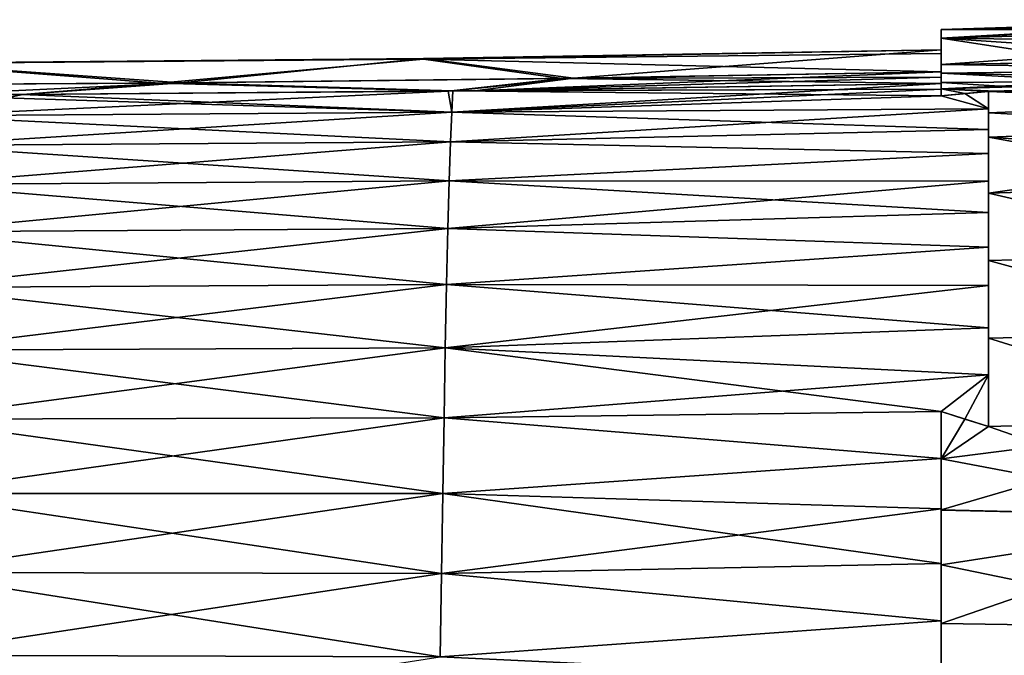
# Model space of a CAD drawing. Header units: metres. Extents: x -155 to 33, y -152 to 27.
# Tile 38 of 133: x -60 to -44, y -97 to -87. Entities that reach past the tile are written whole.
import ezdxf

# ---------------------------------------------------------------- set-up
doc = ezdxf.new("R2010")
doc.units = ezdxf.units.M
doc.layers.add('solid_12_401_042_XXX', color=7, linetype='CONTINUOUS')

msp = doc.modelspace()

# ---------------------------------------------------------------- linework, layer by layer
at = {"layer": 'solid_12_401_042_XXX'}
for points in [[(-45.270721, -86.853935, 3.018853), (-40.195923, -86.594872, 1.512381), (-40.196693, -86.554779, 0.001751)], [(-45.270721, -86.711418, 0.001744), (-40.196693, -86.554779, 0.001751), (-40.195919, -86.594872, -1.50888)], [(-45.270721, -86.711418, 0.001744), (-45.270721, -86.853935, 3.018853), (-40.196693, -86.554779, 0.001751)], [(-45.270721, -86.853935, 3.018853), (-40.193623, -86.715088, 3.019052), (-40.195923, -86.594872, 1.512381)], [(-45.270721, -86.711418, 0.001744), (-40.195919, -86.594872, -1.50888), (-40.193611, -86.715088, -3.015551)], [(-45.270721, -86.853935, -3.015363), (-45.270721, -86.711418, 0.001744), (-40.193611, -86.715088, -3.015551)], [(-45.270721, -87.042862, 2.006352), (-45.270721, -86.853935, 3.018853), (-45.270721, -86.711418, 0.001744)], [(-45.270721, -87.043152, -2.009432), (-45.270721, -86.711418, 0.001744), (-45.270721, -86.853935, -3.015363)], [(-45.270721, -87.043152, -2.009432), (-45.270721, -86.998878, 0.096532), (-45.270721, -86.711418, 0.001744)], [(-45.270721, -87.042862, 2.006352), (-45.270721, -86.711418, 0.001744), (-45.270721, -86.998878, 0.096532)], [(-45.270721, -86.853935, 3.018853), (-40.1898, -86.91507, 4.517069), (-40.193623, -86.715088, 3.019052)], [(-45.270721, -86.853935, -3.015363), (-40.193611, -86.715088, -3.015551), (-40.189781, -86.91507, -4.513569)], [(-45.270721, -86.853935, 3.018853), (-45.270721, -87.278671, 6.001727), (-40.1898, -86.91507, 4.517069)], [(-45.270721, -87.101006, 3.054405), (-45.270721, -87.278671, 6.001727), (-45.270721, -86.853935, 3.018853)], [(-45.270721, -86.853935, -3.015363), (-42.765694, -87.24012, -5.997636), (-45.270721, -87.278671, -5.998235)], [(-45.270721, -87.094788, -2.956547), (-45.270721, -86.853935, -3.015363), (-45.270721, -87.278671, -5.998235)], [(-45.270721, -86.853935, -3.015363), (-40.184429, -87.194145, -5.998249), (-42.765694, -87.24012, -5.997636)], [(-45.270721, -86.853935, -3.015363), (-40.189781, -86.91507, -4.513569), (-40.184429, -87.194145, -5.998249)], [(-45.270721, -87.042862, 2.006352), (-45.270721, -87.101006, 3.054405), (-45.270721, -86.853935, 3.018853)], [(-45.270721, -87.094788, -2.956547), (-45.270721, -87.043152, -2.009432), (-45.270721, -86.853935, -3.015363)], [(-40.1898, -86.91507, 4.517069), (-45.270721, -87.278671, 6.001727), (-42.770588, -87.240204, 6.001126)], [(-53.620007, -87.182251, -1.939164), (-53.619469, -87.191505, 2.152524), (-45.270721, -87.043152, -2.009432)], [(-51.199177, -87.500435, -6.002367), (-53.620007, -87.182251, -1.939164), (-45.270721, -87.043152, -2.009432)], [(-53.619469, -87.191505, 2.152524), (-45.270721, -87.042862, 2.006352), (-45.270721, -87.043152, -2.009432)], [(-53.619469, -87.191505, 2.152524), (-45.270721, -87.101006, 3.054405), (-45.270721, -87.042862, 2.006352)], [(-53.619469, -87.191505, 2.152524), (-45.270721, -87.394356, 6.002871), (-45.270721, -87.101006, 3.054405)], [(-51.199177, -87.500435, -6.002367), (-45.270721, -87.043152, -2.009432), (-45.270721, -87.394386, -5.999671)], [(-45.270721, -87.042862, 2.006352), (-45.270721, -86.998878, 0.096532), (-45.270721, -87.043152, -2.009432)], [(-45.270721, -87.394386, -5.999671), (-45.270721, -87.043152, -2.009432), (-45.270721, -87.094788, -2.956547)], [(-45.270721, -87.394386, -5.999671), (-45.270721, -87.094788, -2.956547), (-45.270721, -87.278671, -5.998235)], [(-45.270721, -87.101006, 3.054405), (-45.270721, -87.394356, 6.002871), (-45.270721, -87.278671, 6.001727)], [(-61.984898, -87.262993, 2.136498), (-64.842308, -87.616272, 6.001884), (-57.87571, -87.57859, 6.002429)], [(-57.525517, -87.575531, -5.999144), (-64.29364, -87.61515, -6.000676), (-61.984631, -87.254745, -1.947208)], [(-53.619469, -87.191505, 2.152524), (-61.984898, -87.262993, 2.136498), (-57.87571, -87.57859, 6.002429)], [(-61.984631, -87.254745, -1.947208), (-61.984898, -87.262993, 2.136498), (-53.619469, -87.191505, 2.152524)], [(-53.620007, -87.182251, -1.939164), (-61.984631, -87.254745, -1.947208), (-53.619469, -87.191505, 2.152524)], [(-57.525517, -87.575531, -5.999144), (-61.984631, -87.254745, -1.947208), (-53.620007, -87.182251, -1.939164)], [(-53.619469, -87.191505, 2.152524), (-57.87571, -87.57859, 6.002429), (-51.383881, -87.50325, 6.006346)], [(-51.199177, -87.500435, -6.002367), (-57.525517, -87.575531, -5.999144), (-53.620007, -87.182251, -1.939164)], [(-53.619469, -87.191505, 2.152524), (-51.383881, -87.50325, 6.006346), (-45.270721, -87.394356, 6.002871)], [(-45.270721, -87.278671, 6.001727), (-40.19241, -87.354912, 6.700161), (-40.184452, -87.19413, 6.001693)], [(-42.770588, -87.240204, 6.001126), (-45.270721, -87.278671, 6.001727), (-40.184452, -87.19413, 6.001693)], [(-42.765694, -87.24012, -5.997636), (-40.192387, -87.354919, -6.696683), (-45.270721, -87.278671, -5.998235)], [(-45.270721, -87.278671, 6.001727), (-45.270721, -87.415573, 6.67016), (-40.19241, -87.354912, 6.700161)], [(-45.270721, -87.481796, 6.597416), (-45.270721, -87.415573, 6.67016), (-45.270721, -87.278671, 6.001727)], [(-45.270721, -87.394356, 6.002871), (-45.270721, -87.481796, 6.597416), (-45.270721, -87.278671, 6.001727)], [(-40.192387, -87.354919, -6.696683), (-45.270721, -87.415573, -6.666672), (-45.270721, -87.278671, -5.998235)], [(-45.270721, -87.394386, -5.999671), (-45.270721, -87.278671, -5.998235), (-45.270721, -87.415573, -6.666672)], [(-52.788292, -87.700134, -7.134272), (-45.270721, -87.394386, -5.999671), (-45.270721, -87.481812, -6.594066)], [(-52.788292, -87.700134, -7.134272), (-51.199177, -87.500435, -6.002367), (-45.270721, -87.394386, -5.999671)], [(-51.383881, -87.50325, 6.006346), (-45.270721, -87.481796, 6.597416), (-45.270721, -87.394356, 6.002871)], [(-45.270721, -87.415573, 6.67016), (-42.722515, -87.550415, 7.34185), (-40.19241, -87.354912, 6.700161)], [(-40.192387, -87.354919, -6.696683), (-40.199894, -87.529572, -7.367564), (-45.270721, -87.415573, -6.666672)], [(-45.270721, -87.481812, -6.594066), (-45.270721, -87.394386, -5.999671), (-45.270721, -87.415573, -6.666672)], [(-45.270721, -87.415573, -6.666672), (-40.199894, -87.529572, -7.367564), (-42.721012, -87.550423, -7.338407)], [(-45.270721, -87.415573, -6.666672), (-42.721012, -87.550423, -7.338407), (-45.270721, -87.566208, -7.309915)], [(-45.270721, -87.582001, -7.176249), (-45.270721, -87.415573, -6.666672), (-45.270721, -87.566208, -7.309915)], [(-45.270721, -87.415573, 6.67016), (-45.270721, -87.566208, 7.313396), (-42.722515, -87.550415, 7.34185)], [(-45.270721, -87.582001, 7.179684), (-45.270721, -87.566208, 7.313396), (-45.270721, -87.415573, 6.67016)], [(-45.270721, -87.481796, 6.597416), (-45.270721, -87.582001, 7.179684), (-45.270721, -87.415573, 6.67016)], [(-45.270721, -87.582001, -7.176249), (-45.270721, -87.481812, -6.594066), (-45.270721, -87.415573, -6.666672)], [(-57.87571, -87.57859, 6.002429), (-64.842308, -87.616272, 6.001884), (-60.077213, -87.763802, 7.08434)], [(-61.740128, -87.771355, -7.068495), (-64.29364, -87.61515, -6.000676), (-57.525517, -87.575531, -5.999144)], [(-60.08831, -87.763817, -7.081084), (-61.740128, -87.771355, -7.068495), (-57.525517, -87.575531, -5.999144)], [(-53.144325, -87.704422, -7.131885), (-60.08831, -87.763817, -7.081084), (-57.525517, -87.575531, -5.999144)], [(-57.87571, -87.57859, 6.002429), (-60.077213, -87.763802, 7.08434), (-53.222431, -87.705391, 7.134537)], [(-51.383881, -87.50325, 6.006346), (-57.87571, -87.57859, 6.002429), (-53.222431, -87.705391, 7.134537)], [(-53.144325, -87.704422, -7.131885), (-57.525517, -87.575531, -5.999144), (-51.199177, -87.500435, -6.002367)], [(-51.383881, -87.50325, 6.006346), (-53.222431, -87.705391, 7.134537), (-45.270721, -87.582001, 7.179684)], [(-53.161308, -88.044647, 8.61737), (-45.270721, -87.582001, 7.179684), (-53.222431, -87.705391, 7.134537)], [(-53.161308, -88.044647, 8.61737), (-45.270721, -87.676704, 7.651789), (-45.270721, -87.582001, 7.179684)], [(-52.788292, -87.700134, -7.134272), (-53.144325, -87.704422, -7.131885), (-51.199177, -87.500435, -6.002367)], [(-52.788292, -87.700134, -7.134272), (-45.270721, -87.481812, -6.594066), (-45.270721, -87.582001, -7.176249)], [(-52.788292, -87.700134, -7.134272), (-45.270721, -87.582001, -7.176249), (-45.270721, -87.676674, -7.648219)], [(-51.383881, -87.50325, 6.006346), (-45.270721, -87.582001, 7.179684), (-45.270721, -87.481796, 6.597416)], [(-45.270721, -87.671013, 7.716208), (-40.199921, -87.529633, 7.371356), (-42.722515, -87.550415, 7.34185)], [(-45.270721, -87.671013, 7.716208), (-44.506893, -87.714355, 7.890109), (-40.199921, -87.529633, 7.371356)], [(-45.270721, -87.671013, 7.716208), (-42.722515, -87.550415, 7.34185), (-45.270721, -87.566208, 7.313396)], [(-45.270721, -87.566208, -7.309915), (-42.721012, -87.550423, -7.338407), (-40.212624, -87.885231, -8.530563)], [(-45.270721, -87.670982, -7.712616), (-45.270721, -87.566208, -7.309915), (-40.212624, -87.885231, -8.530563)], [(-45.270721, -87.676674, -7.648219), (-45.270721, -87.566208, -7.309915), (-45.270721, -87.670982, -7.712616)], [(-45.270721, -87.676674, -7.648219), (-45.270721, -87.582001, -7.176249), (-45.270721, -87.566208, -7.309915)], [(-45.270721, -87.676704, 7.651789), (-45.270721, -87.671013, 7.716208), (-45.270721, -87.566208, 7.313396)], [(-45.270721, -87.582001, 7.179684), (-45.270721, -87.676704, 7.651789), (-45.270721, -87.566208, 7.313396)], [(-44.506893, -87.714355, 7.890109), (-40.212654, -87.885292, 8.534245), (-40.199921, -87.529633, 7.371356)], [(-64.842308, -87.616272, 6.001884), (-61.761951, -87.771484, 7.071499), (-60.077213, -87.763802, 7.08434)], [(-60.077213, -87.763802, 7.08434), (-61.761951, -87.771484, 7.071499), (-61.755249, -88.107498, 8.541633)], [(-53.161327, -88.044693, -8.614122), (-61.755253, -88.107544, -8.538414), (-61.740128, -87.771355, -7.068495)], [(-53.222431, -87.705391, 7.134537), (-60.077213, -87.763802, 7.08434), (-61.755249, -88.107498, 8.541633)], [(-53.161308, -88.044647, 8.61737), (-53.222431, -87.705391, 7.134537), (-61.755249, -88.107498, 8.541633)], [(-53.161327, -88.044693, -8.614122), (-61.740128, -87.771355, -7.068495), (-60.08831, -87.763817, -7.081084)], [(-53.161327, -88.044693, -8.614122), (-60.08831, -87.763817, -7.081084), (-53.144325, -87.704422, -7.131885)], [(-53.161327, -88.044693, -8.614122), (-53.144325, -87.704422, -7.131885), (-45.270721, -87.780914, -8.104621)], [(-53.161308, -88.044647, 8.61737), (-45.270721, -87.780975, 8.108317), (-45.270721, -87.676704, 7.651789)], [(-53.144325, -87.704422, -7.131885), (-45.270721, -87.676674, -7.648219), (-45.270721, -87.780914, -8.104621)], [(-52.788292, -87.700134, -7.134272), (-45.270721, -87.676674, -7.648219), (-53.144325, -87.704422, -7.131885)], [(-44.506893, -87.714302, -7.886438), (-45.270721, -87.670982, -7.712616), (-40.212624, -87.885231, -8.530563)], [(-44.890388, -87.746117, -7.991967), (-45.270721, -87.780914, -8.104621), (-45.270721, -87.670982, -7.712616)], [(-45.270721, -87.676674, -7.648219), (-45.270721, -87.670982, -7.712616), (-45.270721, -87.780914, -8.104621)], [(-44.506893, -87.714302, -7.886438), (-44.890388, -87.746117, -7.991967), (-45.270721, -87.670982, -7.712616)], [(-45.270721, -87.671013, 7.716208), (-44.890388, -87.746178, 7.995649), (-44.506893, -87.714355, 7.890109)], [(-45.270721, -87.671013, 7.716208), (-45.270721, -87.780975, 8.108317), (-44.890388, -87.746178, 7.995649)], [(-45.270721, -87.676704, 7.651789), (-45.270721, -87.780975, 8.108317), (-45.270721, -87.671013, 7.716208)], [(-45.270721, -87.780975, 8.108317), (-44.506893, -87.714355, 7.890109), (-44.890388, -87.746178, 7.995649)], [(-44.506893, -87.993507, 8.945693), (-44.506893, -87.714355, 7.890109), (-45.270721, -87.780975, 8.108317)], [(-44.506893, -87.993477, -8.942162), (-45.270721, -87.780914, -8.104621), (-44.890388, -87.746117, -7.991967)], [(-44.506893, -87.993477, -8.942162), (-44.890388, -87.746117, -7.991967), (-44.506893, -87.714302, -7.886438)], [(-44.506893, -88.05954, -8.976668), (-44.506893, -87.714302, -7.886438), (-40.212624, -87.885231, -8.530563)], [(-44.506893, -87.993477, -8.942162), (-44.506893, -87.714302, -7.886438), (-44.506893, -88.05954, -8.976668)], [(-44.506893, -87.714355, 7.890109), (-44.506893, -88.059731, 8.980657), (-40.212654, -87.885292, 8.534245)], [(-44.506893, -87.993507, 8.945693), (-44.506893, -88.059731, 8.980657), (-44.506893, -87.714355, 7.890109)], [(-44.506893, -87.993477, -8.942162), (-53.161327, -88.044693, -8.614122), (-45.270721, -87.780914, -8.104621)], [(-44.506893, -87.993507, 8.945693), (-45.270721, -87.780975, 8.108317), (-53.161308, -88.044647, 8.61737)], [(-44.506893, -88.05954, -8.976668), (-40.212624, -87.885231, -8.530563), (-40.224316, -88.290573, -9.626566)], [(-44.506893, -88.059731, 8.980657), (-40.224346, -88.290611, 9.630164), (-40.212654, -87.885292, 8.534245)], [(-53.161308, -88.044647, 8.61737), (-61.755249, -88.107498, 8.541633), (-61.783737, -88.586418, 9.971147)], [(-53.182178, -88.525879, 10.057754), (-53.161308, -88.044647, 8.61737), (-61.783737, -88.586418, 9.971147)], [(-53.161327, -88.044693, -8.614122), (-53.18219, -88.525932, -10.054484), (-61.755253, -88.107544, -8.538414)], [(-44.506893, -88.327553, -9.938228), (-53.18219, -88.525932, -10.054484), (-53.161327, -88.044693, -8.614122)], [(-44.506893, -87.993507, 8.945693), (-53.161308, -88.044647, 8.61737), (-53.182178, -88.525879, 10.057754)], [(-44.506893, -88.327538, 9.941632), (-44.506893, -87.993507, 8.945693), (-53.182178, -88.525879, 10.057754)], [(-44.506893, -87.993477, -8.942162), (-44.506893, -88.327553, -9.938228), (-53.161327, -88.044693, -8.614122)], [(-44.506893, -87.993477, -8.942162), (-44.506893, -88.05954, -8.976668), (-44.506893, -88.327553, -9.938228)], [(-44.506893, -88.327538, 9.941632), (-44.506893, -88.059731, 8.980657), (-44.506893, -87.993507, 8.945693)], [(-44.506893, -88.44783, -10.001269), (-44.506893, -88.05954, -8.976668), (-40.224316, -88.290573, -9.626566)], [(-44.506893, -88.327553, -9.938228), (-44.506893, -88.05954, -8.976668), (-44.506893, -88.44783, -10.001269)], [(-44.506893, -88.059731, 8.980657), (-44.506893, -88.448128, 10.00547), (-40.224346, -88.290611, 9.630164)], [(-44.506893, -88.327538, 9.941632), (-44.506893, -88.448128, 10.00547), (-44.506893, -88.059731, 8.980657)], [(-53.18219, -88.525932, -10.054484), (-61.783737, -88.586472, -9.967908), (-61.755253, -88.107544, -8.538414)], [(-44.506893, -88.327553, -9.938228), (-44.506893, -88.715683, -10.869059), (-53.18219, -88.525932, -10.054484)], [(-44.506893, -88.715614, 10.872353), (-44.506893, -88.327538, 9.941632), (-53.182178, -88.525879, 10.057754)], [(-44.506893, -88.44783, -10.001269), (-40.224316, -88.290573, -9.626566), (-40.234982, -88.739449, -10.649143)], [(-44.506893, -88.448128, 10.00547), (-40.235016, -88.739464, 10.652675), (-40.224346, -88.290611, 9.630164)], [(-44.506893, -88.715614, 10.872353), (-44.506893, -88.448128, 10.00547), (-44.506893, -88.327538, 9.941632)], [(-44.506893, -88.327553, -9.938228), (-44.506893, -88.44783, -10.001269), (-44.506893, -88.715683, -10.869059)], [(-53.182178, -88.525879, 10.057754), (-61.783737, -88.586418, 9.971147), (-61.812279, -89.212883, 11.34264)], [(-53.203064, -89.154472, 11.43791), (-53.182178, -88.525879, 10.057754), (-61.812279, -89.212883, 11.34264)], [(-53.18219, -88.525932, -10.054484), (-53.203072, -89.154533, -11.434621), (-61.783737, -88.586472, -9.967908)], [(-44.506893, -88.715683, -10.869059), (-53.203072, -89.154533, -11.434621), (-53.18219, -88.525932, -10.054484)], [(-44.506893, -88.715614, 10.872353), (-53.182178, -88.525879, 10.057754), (-53.203064, -89.154472, 11.43791)], [(-44.506893, -88.44783, -10.001269), (-40.234982, -88.739449, -10.649143), (-40.244732, -89.226288, -11.600147)], [(-44.506893, -89.353539, -11.853581), (-44.506893, -88.44783, -10.001269), (-40.244732, -89.226288, -11.600147)], [(-44.506893, -88.715683, -10.869059), (-44.506893, -88.44783, -10.001269), (-44.506893, -89.353539, -11.853581)], [(-44.506893, -88.448128, 10.00547), (-44.506893, -89.354004, 11.857892), (-40.235016, -88.739464, 10.652675)], [(-44.506893, -89.160255, 11.75458), (-44.506893, -89.354004, 11.857892), (-44.506893, -88.448128, 10.00547)], [(-44.506893, -89.160255, 11.75458), (-44.506893, -88.448128, 10.00547), (-44.506893, -88.715614, 10.872353)], [(-53.203072, -89.154533, -11.434621), (-61.812275, -89.212944, -11.33938), (-61.783737, -88.586472, -9.967908)], [(-44.506893, -88.715683, -10.869059), (-44.506893, -89.160393, -11.751386), (-53.203072, -89.154533, -11.434621)], [(-44.506893, -89.160255, 11.75458), (-44.506893, -88.715614, 10.872353), (-53.203064, -89.154472, 11.43791)], [(-44.506893, -88.715683, -10.869059), (-44.506893, -89.353539, -11.853581), (-44.506893, -89.160393, -11.751386)], [(-44.506893, -89.354004, 11.857892), (-40.24477, -89.22628, 11.603628), (-40.235016, -88.739464, 10.652675)], [(-53.203064, -89.154472, 11.43791), (-61.812279, -89.212883, 11.34264), (-61.840839, -89.978935, 12.640497)], [(-53.223957, -89.924271, 12.741541), (-53.203064, -89.154472, 11.43791), (-61.840839, -89.978935, 12.640497)], [(-53.203072, -89.154533, -11.434621), (-53.223957, -89.924332, -12.73823), (-61.812275, -89.212944, -11.33938)], [(-44.506893, -89.160255, 11.75458), (-53.203064, -89.154472, 11.43791), (-53.223957, -89.924271, 12.741541)], [(-44.506893, -89.664215, -12.602015), (-53.223957, -89.924332, -12.73823), (-53.203072, -89.154533, -11.434621)], [(-44.506893, -89.664001, 12.605119), (-44.506893, -89.160255, 11.75458), (-53.223957, -89.924271, 12.741541)], [(-44.506893, -89.160393, -11.751386), (-44.506893, -89.664215, -12.602015), (-53.203072, -89.154533, -11.434621)], [(-44.506893, -89.664001, 12.605119), (-44.506893, -89.354004, 11.857892), (-44.506893, -89.160255, 11.75458)], [(-44.506893, -89.160393, -11.751386), (-44.506893, -89.353539, -11.853581), (-44.506893, -89.664215, -12.602015)], [(-53.223957, -89.924332, -12.73823), (-61.840832, -89.979004, -12.637217), (-61.812275, -89.212944, -11.33938)], [(-44.506893, -89.354004, 11.857892), (-40.262451, -90.331909, 13.356761), (-40.24477, -89.22628, 11.603628)], [(-44.506893, -89.353539, -11.853581), (-40.244732, -89.226288, -11.600147), (-40.262409, -90.331985, -13.353359)], [(-44.506893, -90.439186, -13.521907), (-44.506893, -89.353539, -11.853581), (-40.262409, -90.331985, -13.353359)], [(-44.506893, -89.664215, -12.602015), (-44.506893, -89.353539, -11.853581), (-44.506893, -90.439186, -13.521907)], [(-44.506893, -89.354004, 11.857892), (-44.506893, -90.439362, 13.525623), (-40.262451, -90.331909, 13.356761)], [(-44.506893, -90.22596, 13.418155), (-44.506893, -90.439362, 13.525623), (-44.506893, -89.354004, 11.857892)], [(-44.506893, -90.22596, 13.418155), (-44.506893, -89.354004, 11.857892), (-44.506893, -89.664001, 12.605119)], [(-44.506893, -90.22596, 13.418155), (-44.506893, -89.664001, 12.605119), (-53.223957, -89.924271, 12.741541)], [(-44.506893, -89.664215, -12.602015), (-44.506893, -90.226273, -13.415133), (-53.223957, -89.924332, -12.73823)], [(-44.506893, -89.664215, -12.602015), (-44.506893, -90.439186, -13.521907), (-44.506893, -90.226273, -13.415133)], [(-53.223957, -89.924271, 12.741541), (-61.840839, -89.978935, 12.640497), (-61.869389, -90.873238, 13.852083)], [(-53.244846, -90.825447, 13.955626), (-53.223957, -89.924271, 12.741541), (-61.869389, -90.873238, 13.852083)], [(-53.244843, -90.825508, -13.952295), (-61.869377, -90.873299, -13.848783), (-61.840832, -89.979004, -12.637217)], [(-53.223957, -89.924332, -12.73823), (-53.244843, -90.825508, -13.952295), (-61.840832, -89.979004, -12.637217)], [(-44.506893, -90.22596, 13.418155), (-53.223957, -89.924271, 12.741541), (-53.244846, -90.825447, 13.955626)], [(-44.506893, -90.226273, -13.415133), (-53.244843, -90.825508, -13.952295), (-53.223957, -89.924332, -12.73823)], [(-44.506893, -90.842384, 14.190962), (-44.506893, -90.22596, 13.418155), (-53.244846, -90.825447, 13.955626)], [(-44.506893, -90.226273, -13.415133), (-44.506893, -90.842804, -14.188019), (-53.244843, -90.825508, -13.952295)], [(-44.506893, -90.842384, 14.190962), (-44.506893, -90.439362, 13.525623), (-44.506893, -90.22596, 13.418155)], [(-44.506893, -90.226273, -13.415133), (-44.506893, -90.439186, -13.521907), (-44.506893, -90.842804, -14.188019)], [(-44.506893, -90.439362, 13.525623), (-40.277939, -91.594307, 14.907388), (-40.262451, -90.331909, 13.356761)], [(-44.506893, -90.439186, -13.521907), (-40.262409, -90.331985, -13.353359), (-40.277889, -91.594429, -14.904024)], [(-44.506893, -91.693314, -15.012037), (-44.506893, -90.439186, -13.521907), (-40.277889, -91.594429, -14.904024)], [(-44.506893, -90.842804, -14.188019), (-44.506893, -90.439186, -13.521907), (-44.506893, -91.693314, -15.012037)], [(-44.506893, -90.439362, 13.525623), (-44.506893, -91.693054, 15.015246), (-40.277939, -91.594307, 14.907388)], [(-44.506893, -91.52446, 14.931077), (-44.506893, -91.693054, 15.015246), (-44.506893, -90.439362, 13.525623)], [(-44.506893, -91.52446, 14.931077), (-44.506893, -90.439362, 13.525623), (-44.506893, -90.842384, 14.190962)], [(-53.244846, -90.825447, 13.955626), (-61.869389, -90.873238, 13.852083), (-61.897907, -91.88401, 14.965358)], [(-53.26572, -91.847649, 15.067816), (-53.244846, -90.825447, 13.955626), (-61.897907, -91.88401, 14.965358)], [(-53.265713, -91.84771, -15.064466), (-61.897888, -91.884071, -14.962039), (-61.869377, -90.873299, -13.848783)], [(-53.244843, -90.825508, -13.952295), (-53.265713, -91.84771, -15.064466), (-61.869377, -90.873299, -13.848783)], [(-44.506893, -90.842384, 14.190962), (-53.244846, -90.825447, 13.955626), (-53.26572, -91.847649, 15.067816)], [(-44.506893, -91.52446, 14.931077), (-44.506893, -90.842384, 14.190962), (-53.26572, -91.847649, 15.067816)], [(-44.506893, -91.525024, -14.928207), (-53.265713, -91.84771, -15.064466), (-53.244843, -90.825508, -13.952295)], [(-44.506893, -90.842804, -14.188019), (-44.506893, -91.525024, -14.928207), (-53.244843, -90.825508, -13.952295)], [(-44.506893, -90.842804, -14.188019), (-44.506893, -91.693314, -15.012037), (-44.506893, -91.525024, -14.928207)], [(-44.506893, -92.283401, 15.645954), (-44.506893, -91.52446, 14.931077), (-53.26572, -91.847649, 15.067816)], [(-44.506893, -91.525024, -14.928207), (-44.506893, -92.284126, -15.643158), (-53.265713, -91.84771, -15.064466)], [(-44.506893, -92.283401, 15.645954), (-44.506893, -91.693054, 15.015246), (-44.506893, -91.52446, 14.931077)], [(-44.506893, -91.525024, -14.928207), (-44.506893, -91.693314, -15.012037), (-44.506893, -92.284126, -15.643158)], [(-44.506893, -91.693054, 15.015246), (-40.291557, -93.003586, 16.260201), (-40.277939, -91.594307, 14.907388)], [(-44.506893, -91.693314, -15.012037), (-40.277889, -91.594429, -14.904024), (-40.2915, -93.003822, -16.256903)], [(-44.506893, -91.693054, 15.015246), (-44.506893, -93.115456, 16.333109), (-40.291557, -93.003586, 16.260201)], [(-44.506893, -92.283401, 15.645954), (-44.506893, -93.115456, 16.333109), (-44.506893, -91.693054, 15.015246)], [(-44.506893, -93.116386, -16.330381), (-44.506893, -91.693314, -15.012037), (-40.2915, -93.003822, -16.256903)], [(-44.506893, -92.284126, -15.643158), (-44.506893, -91.693314, -15.012037), (-44.506893, -93.116386, -16.330381)], [(-53.26572, -91.847649, 15.067816), (-61.897907, -91.88401, 14.965358), (-61.926395, -92.997734, 15.974078)], [(-53.286591, -92.976807, 16.072399), (-53.26572, -91.847649, 15.067816), (-61.926395, -92.997734, 15.974078)], [(-53.286579, -92.97686, -16.069033), (-61.926376, -92.997787, -15.970744), (-61.897888, -91.884071, -14.962039)], [(-53.265713, -91.84771, -15.064466), (-53.286579, -92.97686, -16.069033), (-61.897888, -91.884071, -14.962039)], [(-44.506893, -92.283401, 15.645954), (-53.26572, -91.847649, 15.067816), (-53.286591, -92.976807, 16.072399)], [(-53.265713, -91.84771, -15.064466), (-45.270721, -92.874962, -16.126799), (-53.286579, -92.97686, -16.069033)], [(-44.506893, -92.284126, -15.643158), (-45.270721, -92.874962, -16.126799), (-53.265713, -91.84771, -15.064466)], [(-44.506893, -92.283401, 15.645954), (-53.286591, -92.976807, 16.072399), (-45.270721, -92.874016, 16.12948)], [(-44.506893, -92.283401, 15.645954), (-45.270721, -92.874016, 16.12948), (-44.891376, -92.998184, 16.234089)], [(-44.506893, -92.284126, -15.643158), (-44.506893, -93.116386, -16.330381), (-45.270721, -92.874962, -16.126799)], [(-44.506893, -92.283401, 15.645954), (-44.891376, -92.998184, 16.234089), (-44.506893, -93.115456, 16.333109)], [(-53.286591, -92.976807, 16.072399), (-61.926395, -92.997734, 15.974078), (-61.954899, -94.199158, 16.8778)], [(-53.307465, -94.195145, 16.970308), (-53.286591, -92.976807, 16.072399), (-61.954899, -94.199158, 16.8778)], [(-53.307449, -94.19519, -16.966928), (-61.954876, -94.199203, -16.874453), (-61.926376, -92.997787, -15.970744)], [(-53.286579, -92.97686, -16.069033), (-53.307449, -94.19519, -16.966928), (-61.926376, -92.997787, -15.970744)], [(-53.307465, -94.195145, 16.970308), (-45.270721, -93.631104, 16.702984), (-53.286591, -92.976807, 16.072399)], [(-53.286579, -92.97686, -16.069033), (-45.270721, -93.631821, -16.700069), (-53.307449, -94.19519, -16.966928)], [(-53.286591, -92.976807, 16.072399), (-45.270721, -93.631104, 16.702984), (-45.270721, -92.874016, 16.12948)], [(-53.286579, -92.97686, -16.069033), (-45.270721, -92.874962, -16.126799), (-45.270721, -93.631821, -16.700069)], [(-45.270721, -93.63839, 16.741266), (-45.270721, -92.874016, 16.12948), (-45.270721, -93.631104, 16.702984)], [(-44.891376, -92.998184, 16.234089), (-45.270721, -92.874016, 16.12948), (-45.270721, -93.63839, 16.741266)], [(-45.270721, -93.631821, -16.700069), (-45.270721, -92.874962, -16.126799), (-45.270721, -93.639297, -16.738462)], [(-44.891376, -92.999115, -16.231384), (-45.270721, -93.639297, -16.738462), (-45.270721, -92.874962, -16.126799)], [(-44.891376, -92.999115, -16.231384), (-45.270721, -92.874962, -16.126799), (-44.506893, -93.116386, -16.330381)], [(-44.506893, -93.115456, 16.333109), (-44.891376, -92.998184, 16.234089), (-45.270721, -93.63839, 16.741266)], [(-44.891376, -92.999115, -16.231384), (-44.506893, -93.116386, -16.330381), (-45.270721, -93.639297, -16.738462)], [(-40.291557, -93.003586, 16.260201), (-45.270721, -93.63839, 16.741266), (-45.270721, -94.462936, 17.318222)], [(-44.506893, -93.115456, 16.333109), (-45.270721, -93.63839, 16.741266), (-40.291557, -93.003586, 16.260201)], [(-40.291557, -93.003586, 16.260201), (-45.270721, -94.462936, 17.318222), (-40.303692, -94.578033, 17.435194)], [(-44.506893, -93.116386, -16.330381), (-40.2915, -93.003822, -16.256903), (-40.303635, -94.578445, -17.431967)], [(-44.506893, -93.116386, -16.330381), (-40.303635, -94.578445, -17.431967), (-45.270721, -93.639297, -16.738462)], [(-53.307465, -94.195145, 16.970308), (-45.270721, -94.446342, 17.249876), (-45.270721, -93.631104, 16.702984)], [(-53.307449, -94.19519, -16.966928), (-45.270721, -93.631821, -16.700069), (-45.270721, -94.446884, -17.246782)], [(-45.270721, -93.63839, 16.741266), (-45.270721, -93.631104, 16.702984), (-45.270721, -94.446342, 17.249876)], [(-45.270721, -94.446884, -17.246782), (-45.270721, -93.631821, -16.700069), (-45.270721, -93.639297, -16.738462)], [(-45.270721, -94.462936, 17.318222), (-45.270721, -93.63839, 16.741266), (-45.270721, -94.446342, 17.249876)], [(-45.270721, -94.446884, -17.246782), (-45.270721, -93.639297, -16.738462), (-45.270721, -94.463776, -17.315292)], [(-40.303635, -94.578445, -17.431967), (-45.270721, -94.463776, -17.315292), (-45.270721, -93.639297, -16.738462)], [(-53.307465, -94.195145, 16.970308), (-61.954899, -94.199158, 16.8778), (-61.983452, -95.473206, 17.676306)], [(-53.32835, -95.485207, 17.762644), (-53.307465, -94.195145, 16.970308), (-61.983452, -95.473206, 17.676306)], [(-53.328335, -95.485237, -17.759253), (-61.983421, -95.473236, -17.672947), (-61.954876, -94.199203, -16.874453)], [(-53.307449, -94.19519, -16.966928), (-53.328335, -95.485237, -17.759253), (-61.954876, -94.199203, -16.874453)], [(-53.32835, -95.485207, 17.762644), (-45.270721, -94.446342, 17.249876), (-53.307465, -94.195145, 16.970308)], [(-53.307449, -94.19519, -16.966928), (-45.270721, -95.324532, -17.770891), (-53.328335, -95.485237, -17.759253)], [(-53.307449, -94.19519, -16.966928), (-45.270721, -94.446884, -17.246782), (-45.270721, -95.324532, -17.770891)], [(-53.32835, -95.485207, 17.762644), (-45.270721, -95.324112, 17.774096), (-45.270721, -94.446342, 17.249876)], [(-45.270721, -94.462936, 17.318222), (-45.270721, -94.446342, 17.249876), (-45.270721, -95.324112, 17.774096)], [(-45.270721, -95.324532, -17.770891), (-45.270721, -94.446884, -17.246782), (-45.270721, -94.463776, -17.315292)], [(-45.270721, -95.347374, 17.861948), (-45.270721, -94.462936, 17.318222), (-45.270721, -95.324112, 17.774096)], [(-40.303692, -94.578033, 17.435194), (-45.270721, -94.462936, 17.318222), (-45.270721, -95.347374, 17.861948)], [(-45.270721, -95.324532, -17.770891), (-45.270721, -94.463776, -17.315292), (-45.270721, -95.348114, -17.858889)], [(-40.303635, -94.578445, -17.431967), (-45.270721, -95.348114, -17.858889), (-45.270721, -94.463776, -17.315292)], [(-40.303692, -94.578033, 17.435194), (-45.270721, -95.347374, 17.861948), (-45.270721, -96.292542, 18.367645)], [(-40.303692, -94.578033, 17.435194), (-45.270721, -96.292542, 18.367645), (-40.314888, -96.36908, 18.455688)], [(-40.303635, -94.578445, -17.431967), (-40.314823, -96.368988, -18.452145), (-45.270721, -95.348114, -17.858889)], [(-53.32835, -95.485207, 17.762644), (-45.270721, -96.251297, 18.263821), (-45.270721, -95.324112, 17.774096)], [(-53.328335, -95.485237, -17.759253), (-45.270721, -95.324532, -17.770891), (-45.270721, -96.25161, -18.260536)], [(-45.270721, -95.347374, 17.861948), (-45.270721, -95.324112, 17.774096), (-45.270721, -96.251297, 18.263821)], [(-45.270721, -96.25161, -18.260536), (-45.270721, -95.324532, -17.770891), (-45.270721, -95.348114, -17.858889)], [(-45.270721, -96.292542, 18.367645), (-45.270721, -95.347374, 17.861948), (-45.270721, -96.251297, 18.263821)], [(-45.270721, -96.25161, -18.260536), (-45.270721, -95.348114, -17.858889), (-45.270721, -96.293121, -18.364454)], [(-40.314823, -96.368988, -18.452145), (-45.270721, -96.293121, -18.364454), (-45.270721, -95.348114, -17.858889)], [(-53.32835, -95.485207, 17.762644), (-61.983452, -95.473206, 17.676306), (-62.012039, -96.807037, 18.36915)], [(-53.349251, -96.833611, 18.449438), (-53.32835, -95.485207, 17.762644), (-62.012039, -96.807037, 18.36915)], [(-53.349232, -96.833626, -18.446039), (-62.012009, -96.807053, -18.365782), (-61.983421, -95.473236, -17.672947)], [(-53.328335, -95.485237, -17.759253), (-53.349232, -96.833626, -18.446039), (-61.983421, -95.473236, -17.672947)], [(-53.349251, -96.833611, 18.449438), (-45.270721, -96.251297, 18.263821), (-53.32835, -95.485207, 17.762644)], [(-53.328335, -95.485237, -17.759253), (-45.270721, -96.25161, -18.260536), (-53.349232, -96.833626, -18.446039)], [(-53.349251, -96.833611, 18.449438), (-45.270721, -97.21476, 18.707226), (-45.270721, -96.251297, 18.263821)], [(-53.349232, -96.833626, -18.446039), (-45.270721, -96.25161, -18.260536), (-45.270721, -97.214928, -18.703861)], [(-45.270721, -96.292542, 18.367645), (-45.270721, -96.251297, 18.263821), (-45.270721, -97.21476, 18.707226)], [(-45.270721, -97.214928, -18.703861), (-45.270721, -96.25161, -18.260536), (-45.270721, -96.293121, -18.364454)], [(-45.270721, -97.299271, 18.830526), (-45.270721, -96.292542, 18.367645), (-45.270721, -97.21476, 18.707226)], [(-40.314888, -96.36908, 18.455688), (-45.270721, -96.292542, 18.367645), (-45.270721, -97.299271, 18.830526)], [(-45.270721, -97.214928, -18.703861), (-45.270721, -96.293121, -18.364454), (-45.270721, -97.299599, -18.827192)], [(-40.314823, -96.368988, -18.452145), (-45.270721, -97.299599, -18.827192), (-45.270721, -96.293121, -18.364454)], [(-40.314823, -96.368988, -18.452145), (-40.32024, -97.359573, -18.90559), (-45.270721, -97.299599, -18.827192)], [(-40.314888, -96.36908, 18.455688), (-45.270721, -97.299271, 18.830526), (-40.320316, -97.361137, 18.909754)], [(-53.349251, -96.833611, 18.449438), (-62.012039, -96.807037, 18.36915), (-62.05497, -98.18885, 18.95565)]]:
    msp.add_3dface(points, dxfattribs=at)

doc.saveas('drawing.dxf')
